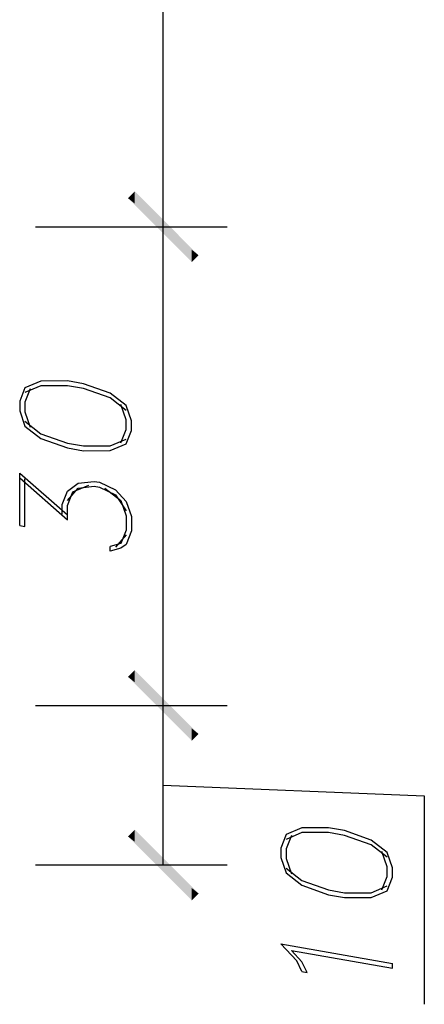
# Model space of a CAD drawing. Extents: x 64462 to 126444, y -56085 to -716.
# Tile 53 of 90: x 94568 to 94822, y -8414 to -7797. Entities that reach past the tile are written whole.
import ezdxf

# ---------------------------------------------------------------- set-up
doc = ezdxf.new("R2010")
doc.units = 0
doc.header["$LTSCALE"] = 11.25

# ---------------------------------------------------------------- blocks, each defined once
blk = doc.blocks.new('DwgObject-55396215-3381')
at = {"linetype": 'Continuous'}
for points in [[(49847.04, 19520.31), (49842.8, 19523.74), (49847.04, 19527.98)], [(49847.04, 19520.31), (49842.8, 19523.74), (49847.04, 19527.98)], [(49847.04, 19520.31), (49847.04, 19527.98), (49887.04, 19487.98)], [(49847.04, 19520.31), (49847.04, 19527.98), (49887.04, 19487.98)], [(49882.8, 19483.74), (49842.8, 19523.74), (49882.8, 19491.41)], [(49882.8, 19483.74), (49842.8, 19523.74), (49882.8, 19491.41)], [(49882.8, 19483.74), (49882.8, 19491.41), (49887.04, 19487.98)], [(49882.8, 19483.74), (49882.8, 19491.41), (49887.04, 19487.98)], [(49847.04, 19220.31), (49842.8, 19223.74), (49847.04, 19227.98)], [(49847.04, 19220.31), (49842.8, 19223.74), (49847.04, 19227.98)], [(49882.8, 19183.74), (49842.8, 19223.74), (49882.8, 19191.41)], [(49882.8, 19183.74), (49842.8, 19223.74), (49882.8, 19191.41)], [(49847.04, 19220.31), (49847.04, 19227.98), (49887.04, 19187.98)], [(49847.04, 19220.31), (49847.04, 19227.98), (49887.04, 19187.98)], [(49882.8, 19183.74), (49882.8, 19191.41), (49887.04, 19187.98)], [(49882.8, 19183.74), (49882.8, 19191.41), (49887.04, 19187.98)], [(49847.04, 19120.31), (49842.8, 19123.74), (49847.04, 19127.98)], [(49882.8, 19083.74), (49842.8, 19123.74), (49882.8, 19091.41)], [(49847.04, 19120.31), (49847.04, 19127.98), (49887.04, 19087.98)], [(49882.8, 19083.74), (49882.8, 19091.41), (49887.04, 19087.98)]]:
    blk.add_hatch(color=1, dxfattribs=at).paths.add_polyline_path(points)
at = {"color": 1, "linetype": 'Continuous'}
for p, q in [((49864.92, 19505.86), (49864.92, 20171.86)), ((49784.92, 19505.86), (49904.92, 19505.86)), ((49784.92, 19505.86), (49904.92, 19505.86)), ((49864.92, 19505.86), (49864.92, 19505.86)), ((49864.92, 19205.86), (49864.92, 19505.86)), ((49788.25, 19409.15), (49778.25, 19404.91)), ((49804.92, 19409.21), (49788.25, 19409.15)), ((49814.92, 19407.45), (49804.92, 19409.21)), ((49831.59, 19401.51), (49814.92, 19407.45)), ((49778.25, 19404.91), (49774.92, 19396.5)), ((49788.25, 19406.15), (49778.25, 19401.91)), ((49781.59, 19404.32), (49778.25, 19395.91)), ((49804.92, 19406.21), (49788.25, 19406.15)), ((49814.92, 19404.45), (49804.92, 19406.21)), ((49831.59, 19398.51), (49814.92, 19404.45)), ((49841.59, 19393.74), (49831.59, 19401.51)), ((49774.92, 19396.5), (49774.92, 19390.5)), ((49778.25, 19395.91), (49778.25, 19389.91)), ((49841.59, 19390.74), (49831.59, 19398.51)), ((49774.92, 19390.5), (49778.25, 19380.91)), ((49778.25, 19389.91), (49781.59, 19380.32)), ((49841.59, 19384.74), (49838.25, 19394.33)), ((49844.92, 19384.16), (49841.59, 19393.74)), ((49778.25, 19383.91), (49788.25, 19376.15)), ((49841.59, 19378.74), (49841.59, 19384.74)), ((49844.92, 19378.16), (49844.92, 19384.16)), ((49778.25, 19380.91), (49788.25, 19373.15)), ((49788.25, 19376.15), (49804.92, 19370.21)), ((49838.25, 19370.33), (49841.59, 19378.74)), ((49841.59, 19369.74), (49844.92, 19378.16)), ((49788.25, 19373.15), (49804.92, 19367.21)), ((49804.92, 19370.21), (49814.92, 19368.45)), ((49831.59, 19368.51), (49841.59, 19372.74)), ((49804.92, 19367.21), (49814.92, 19365.45)), ((49814.92, 19368.45), (49831.59, 19368.51)), ((49814.92, 19365.45), (49831.59, 19365.51)), ((49831.59, 19365.51), (49841.59, 19369.74)), ((49774.92, 19351.5), (49804.92, 19325.21)), ((49774.92, 19318.5), (49774.92, 19351.5)), ((49774.92, 19348.5), (49804.92, 19322.21)), ((49778.25, 19317.91), (49778.25, 19347.91)), ((49811.59, 19345.03), (49821.59, 19346.27)), ((49821.59, 19346.27), (49824.92, 19345.68)), ((49824.92, 19345.68), (49834.92, 19340.92)), ((49801.59, 19331.8), (49804.92, 19340.21)), ((49804.92, 19340.21), (49811.59, 19345.03)), ((49804.92, 19334.21), (49811.59, 19342.03)), ((49804.92, 19331.21), (49808.25, 19339.62)), ((49808.25, 19339.62), (49818.25, 19343.86)), ((49811.59, 19342.03), (49821.59, 19343.27)), ((49821.59, 19343.27), (49824.92, 19342.68)), ((49824.92, 19342.68), (49834.92, 19337.92)), ((49828.25, 19342.09), (49838.25, 19334.33)), ((49834.92, 19340.92), (49841.59, 19333.74)), ((49834.92, 19337.92), (49841.59, 19327.74)), ((49838.25, 19334.33), (49841.59, 19324.74)), ((49841.59, 19333.74), (49844.92, 19324.16)), ((49801.59, 19325.8), (49801.59, 19331.8)), ((49804.92, 19322.21), (49804.92, 19331.21)), ((49841.59, 19324.74), (49841.59, 19315.74)), ((49844.92, 19324.16), (49844.92, 19315.16)), ((49774.92, 19318.5), (49778.25, 19317.91)), ((49841.59, 19315.74), (49838.25, 19307.33)), ((49844.92, 19315.16), (49841.59, 19306.74)), ((49841.59, 19312.74), (49834.92, 19304.92)), ((49838.25, 19307.33), (49831.59, 19305.51)), ((49831.59, 19302.51), (49831.59, 19305.51)), ((49838.25, 19304.33), (49831.59, 19302.51)), ((49841.59, 19306.74), (49838.25, 19304.33)), ((49784.92, 19205.86), (49904.92, 19205.86)), ((49784.92, 19205.86), (49904.92, 19205.86)), ((49864.92, 19205.86), (49864.92, 19205.86)), ((49864.92, 19105.86), (49864.92, 19205.86)), ((49864.92, 19155.86), (50028.54, 19149.18)), ((50028.54, 19149.18), (50028.54, 19018.53)), ((49941.87, 19124.88), (49938.54, 19116.47)), ((49951.87, 19129.11), (49941.87, 19124.88)), ((49951.87, 19126.11), (49941.87, 19121.88)), ((49945.2, 19124.29), (49941.87, 19115.88)), ((49968.54, 19129.18), (49951.87, 19129.11)), ((49968.54, 19126.18), (49951.87, 19126.11)), ((49978.54, 19127.41), (49968.54, 19129.18)), ((49978.54, 19124.41), (49968.54, 19126.18)), ((49995.2, 19121.47), (49978.54, 19127.41)), ((49995.2, 19118.47), (49978.54, 19124.41)), ((50005.2, 19113.71), (49995.2, 19121.47)), ((50005.2, 19110.71), (49995.2, 19118.47)), ((49938.54, 19116.47), (49938.54, 19110.47)), ((49941.87, 19115.88), (49941.87, 19109.88)), ((50005.2, 19104.71), (50001.87, 19114.3)), ((50008.54, 19104.12), (50005.2, 19113.71)), ((49784.92, 19105.86), (49904.92, 19105.86)), ((49938.54, 19110.47), (49941.87, 19100.88)), ((49941.87, 19109.88), (49945.2, 19100.29)), ((50005.2, 19098.71), (50005.2, 19104.71)), ((49941.87, 19103.88), (49951.87, 19096.11)), ((49941.87, 19100.88), (49951.87, 19093.11)), ((50001.87, 19090.3), (50005.2, 19098.71)), ((50008.54, 19098.12), (50008.54, 19104.12)), ((49951.87, 19096.11), (49968.54, 19090.18)), ((49951.87, 19093.11), (49968.54, 19087.18)), ((49995.2, 19088.47), (50005.2, 19092.71)), ((50005.2, 19089.71), (50008.54, 19098.12)), ((49968.54, 19090.18), (49978.54, 19088.41)), ((49968.54, 19087.18), (49978.54, 19085.41)), ((49978.54, 19088.41), (49995.2, 19088.47)), ((49995.2, 19085.47), (50005.2, 19089.71)), ((49978.54, 19085.41), (49995.2, 19085.47)), ((49938.54, 19056.47), (50008.54, 19044.12)), ((49948.54, 19045.7), (49938.54, 19056.47)), ((49945.2, 19052.29), (50008.54, 19041.12)), ((49951.87, 19045.11), (49945.2, 19052.29)), ((49951.87, 19039.11), (49948.54, 19045.7)), ((49955.2, 19038.53), (49951.87, 19045.11)), ((50008.54, 19041.12), (50008.54, 19044.12)), ((49951.87, 19039.11), (49955.2, 19038.53))]:
    blk.add_line(p, q, dxfattribs=at)

msp = doc.modelspace()

# ---------------------------------------------------------------- block references
msp.add_blockref('DwgObject-55396215-3381', (44793.1, -27432.61))

doc.saveas('drawing.dxf')
